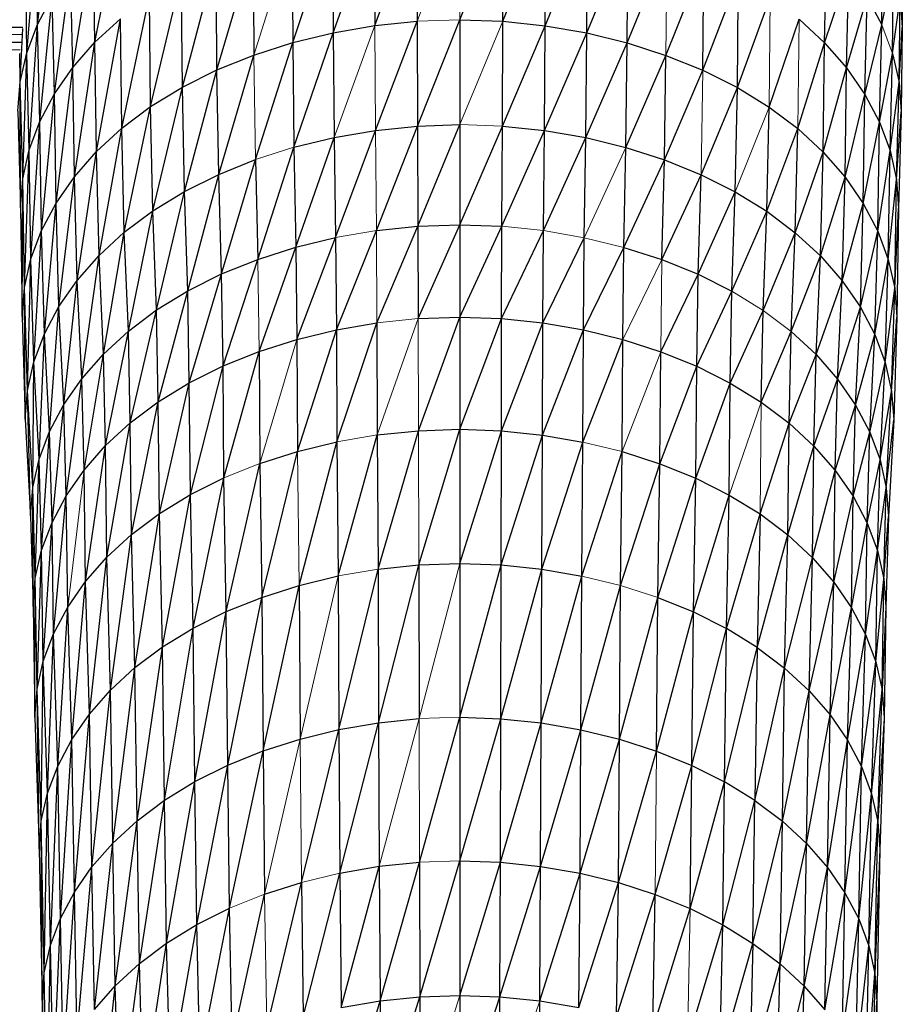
# Paper-space layout '_Back' of a CAD drawing. Header units: millimetres. Extents: x -1300 to 0, y 0 to 650.
# Tile 70 of 94: x -322 to -287, y 287 to 326. Entities that reach past the tile are written whole.
import ezdxf

# ---------------------------------------------------------------- set-up
doc = ezdxf.new("R2010")
doc.units = ezdxf.units.MM

psp = doc.layouts.new('_Back')

# ---------------------------------------------------------------- linework, layer by layer
at = {"color": 7, "linetype": 'Continuous', "lineweight": 25}
for p, q in [((-321.074, 325.675), (-320.533, 330.126)), ((-309.384, 325.342), (-307.753, 329.969)), ((-307.753, 329.969), (-307.74, 325.625)), ((-307.74, 325.625), (-306.071, 330.142)), ((-306.071, 330.142), (-306.065, 325.797)), ((-304.374, 325.855), (-302.676, 330.14)), ((-302.683, 325.795), (-302.676, 330.14)), ((-302.683, 325.795), (-300.995, 329.964)), ((-301.008, 325.62), (-300.995, 329.964)), ((-318.799, 324.966), (-317.868, 329.762)), ((-310.983, 324.953), (-309.404, 329.685)), ((-309.404, 329.685), (-309.384, 325.342)), ((-301.008, 325.62), (-299.345, 329.678)), ((-299.365, 325.335), (-299.345, 329.678)), ((-311.008, 329.294), (-310.983, 324.953)), ((-299.365, 325.335), (-297.741, 329.285)), ((-297.767, 324.944), (-297.741, 329.285)), ((-321.498, 324.547), (-321.116, 329.027)), ((-321.074, 325.675), (-321.116, 329.027)), ((-319.671, 323.971), (-318.883, 328.825)), ((-318.799, 324.966), (-318.883, 328.825)), ((-313.978, 323.874), (-312.551, 328.801)), ((-312.551, 328.801), (-312.519, 324.462)), ((-297.767, 324.944), (-296.201, 328.79)), ((-289.964, 324.945), (-289.879, 328.805)), ((-287.698, 325.652), (-287.656, 329.004)), ((-286.905, 328.422), (-286.891, 325.556)), ((-315.344, 323.192), (-314.015, 328.211)), ((-313.978, 323.874), (-314.015, 328.211)), ((-296.233, 324.45), (-294.738, 328.197)), ((-294.775, 323.86), (-294.738, 328.197)), ((-320.399, 322.924), (-319.76, 327.825)), ((-319.671, 323.971), (-319.76, 327.825)), ((-316.602, 322.422), (-315.387, 327.526)), ((-315.344, 323.192), (-315.387, 327.526)), ((-294.775, 323.86), (-293.368, 327.511)), ((-293.411, 323.177), (-293.368, 327.511)), ((-289.964, 324.945), (-289.005, 327.803)), ((-289.095, 323.95), (-289.005, 327.803)), ((-287.698, 325.652), (-287.234, 327.872)), ((-287.277, 324.523), (-287.234, 327.872)), ((-321.498, 324.547), (-321.534, 327.378)), ((-321.074, 325.675), (-320.493, 326.771)), ((-320.977, 321.834), (-320.493, 326.771)), ((-320.399, 322.924), (-320.493, 326.771)), ((-317.738, 321.569), (-316.65, 326.753)), ((-316.602, 322.422), (-316.65, 326.753)), ((-293.411, 323.177), (-292.108, 326.736)), ((-289.095, 323.95), (-288.276, 326.749)), ((-288.37, 322.901), (-288.276, 326.749)), ((-288.276, 326.749), (-287.698, 325.652)), ((-287.277, 324.523), (-286.977, 326.719)), ((-287.021, 323.373), (-286.977, 326.719)), ((-286.977, 326.719), (-286.891, 325.556)), ((-322.585, 325.568), (-321.649, 325.568)), ((-321.498, 324.547), (-321.074, 325.675)), ((-321.398, 320.712), (-321.074, 325.675)), ((-320.977, 321.834), (-321.074, 325.675)), ((-318.799, 324.966), (-317.79, 325.897)), ((-318.743, 320.641), (-317.79, 325.897)), ((-317.738, 321.569), (-317.79, 325.897)), ((-309.384, 325.342), (-307.74, 325.625)), ((-307.74, 325.625), (-306.065, 325.797)), ((-307.716, 321.482), (-306.065, 325.797)), ((-306.065, 325.797), (-306.053, 321.653)), ((-306.053, 321.653), (-304.374, 325.855)), ((-304.374, 325.855), (-304.374, 321.71)), ((-304.374, 325.855), (-302.683, 325.795)), ((-302.696, 321.651), (-302.683, 325.795)), ((-302.696, 321.651), (-301.008, 325.62)), ((-302.683, 325.795), (-301.008, 325.62)), ((-301.033, 321.477), (-301.008, 325.62)), ((-301.008, 325.62), (-299.365, 325.335)), ((-292.155, 322.405), (-290.97, 325.878)), ((-290.97, 325.878), (-289.964, 324.945)), ((-288.37, 322.901), (-287.698, 325.652)), ((-287.795, 321.81), (-287.698, 325.652)), ((-321.681, 325.271), (-322.612, 325.255)), ((-321.757, 323.397), (-321.656, 325.507)), ((-310.983, 324.953), (-309.384, 325.342)), ((-310.936, 320.814), (-309.384, 325.342)), ((-309.384, 325.342), (-309.349, 321.201)), ((-301.033, 321.477), (-299.365, 325.335)), ((-299.401, 321.194), (-299.365, 325.335)), ((-299.365, 325.335), (-297.767, 324.944)), ((-287.021, 323.373), (-286.891, 325.556)), ((-286.891, 325.556), (-286.935, 322.212)), ((-321.714, 324.961), (-322.638, 324.961)), ((-319.671, 323.971), (-318.799, 324.966)), ((-319.611, 319.651), (-318.799, 324.966)), ((-318.743, 320.641), (-318.799, 324.966)), ((-312.519, 324.462), (-310.983, 324.953)), ((-312.461, 320.327), (-310.983, 324.953)), ((-310.983, 324.953), (-310.936, 320.814)), ((-299.401, 321.194), (-297.767, 324.944)), ((-297.816, 320.805), (-297.767, 324.944)), ((-297.767, 324.944), (-296.233, 324.45)), ((-291.023, 321.55), (-289.964, 324.945)), ((-290.02, 320.621), (-289.964, 324.945)), ((-289.964, 324.945), (-289.095, 323.95)), ((-321.752, 324.671), (-322.658, 324.656)), ((-321.757, 323.397), (-321.772, 324.516)), ((-321.757, 323.397), (-321.498, 324.547)), ((-321.656, 319.569), (-321.498, 324.547)), ((-321.398, 320.712), (-321.498, 324.547)), ((-313.978, 323.874), (-312.519, 324.462)), ((-313.909, 319.743), (-312.519, 324.462)), ((-297.816, 320.805), (-296.233, 324.45)), ((-296.292, 320.316), (-296.233, 324.45)), ((-296.233, 324.45), (-294.775, 323.86)), ((-287.795, 321.81), (-287.277, 324.523)), ((-287.377, 320.688), (-287.277, 324.523)), ((-287.277, 324.523), (-287.021, 323.373)), ((-320.399, 322.924), (-319.671, 323.971)), ((-320.337, 318.607), (-319.671, 323.971)), ((-319.611, 319.651), (-319.671, 323.971)), ((-315.344, 323.192), (-313.978, 323.874)), ((-315.266, 319.066), (-313.978, 323.874)), ((-313.909, 319.743), (-313.978, 323.874)), ((-296.292, 320.316), (-294.775, 323.86)), ((-294.775, 323.86), (-293.411, 323.177)), ((-290.02, 320.621), (-289.095, 323.95)), ((-289.154, 319.629), (-289.095, 323.95)), ((-289.095, 323.95), (-288.37, 322.901)), ((-321.847, 322.237), (-321.757, 323.397)), ((-321.745, 318.416), (-321.757, 323.397)), ((-321.656, 319.569), (-321.757, 323.397)), ((-287.377, 320.688), (-287.021, 323.373)), ((-287.122, 319.545), (-287.021, 323.373)), ((-287.021, 323.373), (-286.935, 322.212)), ((-320.977, 321.834), (-320.399, 322.924)), ((-320.912, 317.522), (-320.399, 322.924)), ((-320.337, 318.607), (-320.399, 322.924)), ((-316.602, 322.422), (-315.344, 323.192)), ((-316.514, 318.302), (-315.344, 323.192)), ((-315.266, 319.066), (-315.344, 323.192)), ((-294.845, 319.73), (-293.411, 323.177)), ((-293.491, 319.051), (-293.411, 323.177)), ((-293.411, 323.177), (-292.155, 322.405)), ((-289.154, 319.629), (-288.37, 322.901)), ((-288.432, 318.585), (-288.37, 322.901)), ((-288.37, 322.901), (-287.795, 321.81)), ((-321.847, 322.237), (-321.745, 318.416)), ((-317.738, 321.569), (-316.602, 322.422)), ((-317.642, 317.455), (-316.602, 322.422)), ((-316.514, 318.302), (-316.602, 322.422)), ((-292.244, 318.285), (-292.155, 322.405)), ((-292.155, 322.405), (-291.023, 321.55)), ((-287.122, 319.545), (-286.935, 322.212)), ((-286.935, 322.212), (-287.037, 318.391)), ((-321.398, 320.712), (-320.977, 321.834)), ((-321.332, 316.404), (-320.977, 321.834)), ((-320.912, 317.522), (-320.977, 321.834)), ((-306.053, 321.653), (-304.374, 321.71)), ((-306.033, 317.691), (-304.374, 321.71)), ((-304.374, 321.71), (-304.375, 317.747)), ((-288.432, 318.585), (-287.795, 321.81)), ((-287.86, 317.498), (-287.795, 321.81)), ((-287.795, 321.81), (-287.377, 320.688)), ((-318.743, 320.641), (-317.738, 321.569)), ((-318.64, 316.534), (-317.738, 321.569)), ((-317.642, 317.455), (-317.738, 321.569)), ((-309.349, 321.201), (-307.716, 321.482)), ((-309.289, 317.244), (-307.716, 321.482)), ((-307.716, 321.482), (-306.053, 321.653)), ((-307.676, 317.521), (-306.053, 321.653)), ((-306.053, 321.653), (-306.033, 317.691)), ((-304.375, 317.747), (-302.696, 321.651)), ((-302.717, 317.688), (-302.696, 321.651)), ((-302.717, 317.688), (-301.033, 321.477)), ((-302.696, 321.651), (-301.033, 321.477)), ((-301.075, 317.517), (-301.033, 321.477)), ((-301.033, 321.477), (-299.401, 321.194)), ((-292.244, 318.285), (-291.023, 321.55)), ((-291.119, 317.436), (-291.023, 321.55)), ((-291.023, 321.55), (-290.02, 320.621)), ((-310.936, 320.814), (-309.349, 321.201)), ((-310.857, 316.862), (-309.349, 321.201)), ((-309.349, 321.201), (-309.289, 317.244)), ((-301.075, 317.517), (-299.401, 321.194)), ((-299.462, 317.237), (-299.401, 321.194)), ((-299.401, 321.194), (-297.816, 320.805)), ((-321.656, 319.569), (-321.398, 320.712)), ((-321.589, 315.266), (-321.398, 320.712)), ((-321.332, 316.404), (-321.398, 320.712)), ((-319.611, 319.651), (-318.743, 320.641)), ((-319.502, 315.551), (-318.743, 320.641)), ((-318.64, 316.534), (-318.743, 320.641)), ((-312.363, 316.381), (-310.936, 320.814)), ((-310.936, 320.814), (-310.857, 316.862)), ((-297.896, 316.853), (-297.816, 320.805)), ((-297.816, 320.805), (-296.292, 320.316)), ((-291.119, 317.436), (-290.02, 320.621)), ((-290.124, 316.514), (-290.02, 320.621)), ((-290.02, 320.621), (-289.154, 319.629)), ((-287.86, 317.498), (-287.377, 320.688)), ((-287.443, 316.38), (-287.377, 320.688)), ((-287.377, 320.688), (-287.122, 319.545)), ((-313.909, 319.743), (-312.461, 320.327)), ((-313.794, 315.804), (-312.461, 320.327)), ((-312.461, 320.327), (-312.363, 316.381)), ((-297.896, 316.853), (-296.292, 320.316)), ((-296.391, 316.37), (-296.292, 320.316)), ((-296.292, 320.316), (-294.845, 319.73)), ((-315.266, 319.066), (-313.909, 319.743)), ((-315.134, 315.135), (-313.909, 319.743)), ((-313.794, 315.804), (-313.909, 319.743)), ((-296.391, 316.37), (-294.845, 319.73)), ((-294.962, 315.791), (-294.845, 319.73)), ((-294.845, 319.73), (-293.491, 319.051)), ((-321.745, 318.416), (-321.656, 319.569)), ((-321.678, 314.117), (-321.656, 319.569)), ((-321.589, 315.266), (-321.656, 319.569)), ((-320.337, 318.607), (-319.611, 319.651)), ((-320.222, 314.515), (-319.611, 319.651)), ((-319.502, 315.551), (-319.611, 319.651)), ((-290.124, 316.514), (-289.154, 319.629)), ((-289.265, 315.529), (-289.154, 319.629)), ((-289.154, 319.629), (-288.432, 318.585)), ((-287.443, 316.38), (-287.122, 319.545)), ((-287.19, 315.242), (-287.122, 319.545)), ((-287.122, 319.545), (-287.037, 318.391)), ((-316.514, 318.302), (-315.266, 319.066)), ((-316.368, 314.38), (-315.266, 319.066)), ((-315.134, 315.135), (-315.266, 319.066)), ((-294.962, 315.791), (-293.491, 319.051)), ((-293.624, 315.121), (-293.491, 319.051)), ((-293.491, 319.051), (-292.244, 318.285)), ((-320.912, 317.522), (-320.337, 318.607)), ((-320.793, 313.437), (-320.337, 318.607)), ((-320.222, 314.515), (-320.337, 318.607)), ((-289.265, 315.529), (-288.432, 318.585)), ((-288.548, 314.493), (-288.432, 318.585)), ((-288.432, 318.585), (-287.86, 317.498)), ((-321.745, 318.416), (-321.678, 314.117)), ((-317.642, 317.455), (-316.514, 318.302)), ((-317.481, 313.543), (-316.514, 318.302)), ((-316.368, 314.38), (-316.514, 318.302)), ((-293.624, 315.121), (-292.244, 318.285)), ((-292.392, 314.364), (-292.244, 318.285)), ((-292.244, 318.285), (-291.119, 317.436)), ((-287.19, 315.242), (-287.037, 318.391)), ((-287.037, 318.391), (-287.105, 314.092)), ((-321.332, 316.404), (-320.912, 317.522)), ((-321.21, 312.328), (-320.912, 317.522)), ((-320.793, 313.437), (-320.912, 317.522)), ((-318.64, 316.534), (-317.642, 317.455)), ((-318.467, 312.634), (-317.642, 317.455)), ((-317.481, 313.543), (-317.642, 317.455)), ((-309.26, 313.596), (-307.676, 317.521)), ((-307.676, 317.521), (-306.033, 317.691)), ((-307.657, 313.872), (-306.033, 317.691)), ((-306.033, 317.691), (-304.375, 317.747)), ((-306.033, 317.691), (-306.024, 314.04)), ((-306.024, 314.04), (-304.375, 317.747)), ((-304.375, 317.747), (-304.376, 314.096)), ((-304.376, 314.096), (-302.717, 317.688)), ((-304.375, 317.747), (-302.717, 317.688)), ((-302.727, 314.038), (-302.717, 317.688)), ((-302.727, 314.038), (-301.075, 317.517)), ((-301.095, 313.868), (-301.075, 317.517)), ((-292.392, 314.364), (-291.119, 317.436)), ((-291.281, 313.525), (-291.119, 317.436)), ((-291.119, 317.436), (-290.124, 316.514)), ((-288.548, 314.493), (-287.86, 317.498)), ((-287.979, 313.414), (-287.86, 317.498)), ((-287.86, 317.498), (-287.443, 316.38)), ((-310.857, 316.862), (-309.289, 317.244)), ((-310.819, 313.217), (-309.289, 317.244)), ((-309.289, 317.244), (-309.26, 313.596)), ((-301.095, 313.868), (-299.462, 317.237)), ((-299.492, 313.589), (-299.462, 317.237)), ((-312.363, 316.381), (-310.857, 316.862)), ((-312.316, 312.738), (-310.857, 316.862)), ((-310.857, 316.862), (-310.819, 313.217)), ((-299.492, 313.589), (-297.896, 316.853)), ((-297.935, 313.208), (-297.896, 316.853)), ((-297.896, 316.853), (-296.391, 316.37)), ((-321.589, 315.266), (-321.332, 316.404)), ((-321.465, 311.197), (-321.332, 316.404)), ((-321.21, 312.328), (-321.332, 316.404)), ((-319.502, 315.551), (-318.64, 316.534)), ((-319.319, 311.662), (-318.64, 316.534)), ((-318.467, 312.634), (-318.64, 316.534)), ((-313.794, 315.804), (-312.363, 316.381)), ((-313.739, 312.164), (-312.363, 316.381)), ((-296.391, 316.37), (-294.962, 315.791)), ((-291.281, 313.525), (-290.124, 316.514)), ((-290.298, 312.614), (-290.124, 316.514)), ((-290.124, 316.514), (-289.265, 315.529)), ((-287.979, 313.414), (-287.443, 316.38)), ((-287.566, 312.304), (-287.443, 316.38)), ((-287.443, 316.38), (-287.19, 315.242)), ((-320.222, 314.515), (-319.502, 315.551)), ((-320.03, 310.639), (-319.502, 315.551)), ((-319.319, 311.662), (-319.502, 315.551)), ((-315.134, 315.135), (-313.794, 315.804)), ((-315.071, 311.5), (-313.794, 315.804)), ((-313.739, 312.164), (-313.794, 315.804)), ((-296.439, 312.727), (-294.962, 315.791)), ((-295.018, 312.152), (-294.962, 315.791)), ((-294.962, 315.791), (-293.624, 315.121)), ((-290.298, 312.614), (-289.265, 315.529)), ((-289.449, 311.642), (-289.265, 315.529)), ((-289.265, 315.529), (-288.548, 314.493)), ((-321.678, 314.117), (-321.589, 315.266)), ((-321.553, 310.056), (-321.589, 315.266)), ((-321.465, 311.197), (-321.589, 315.266)), ((-316.368, 314.38), (-315.134, 315.135)), ((-316.297, 310.749), (-315.134, 315.135)), ((-315.071, 311.5), (-315.134, 315.135)), ((-295.018, 312.152), (-293.624, 315.121)), ((-293.688, 311.486), (-293.624, 315.121)), ((-287.566, 312.304), (-287.19, 315.242)), ((-287.314, 311.173), (-287.19, 315.242)), ((-287.19, 315.242), (-287.105, 314.092)), ((-320.793, 313.437), (-320.222, 314.515)), ((-320.594, 309.574), (-320.222, 314.515)), ((-320.03, 310.639), (-320.222, 314.515)), ((-317.481, 313.543), (-316.368, 314.38)), ((-317.404, 309.917), (-316.368, 314.38)), ((-316.297, 310.749), (-316.368, 314.38)), ((-293.688, 311.486), (-292.392, 314.364)), ((-292.464, 310.733), (-292.392, 314.364)), ((-289.449, 311.642), (-288.548, 314.493)), ((-288.741, 310.618), (-288.548, 314.493)), ((-288.548, 314.493), (-287.979, 313.414)), ((-321.678, 314.117), (-321.553, 310.056)), ((-306.024, 314.04), (-304.376, 314.096)), ((-306.017, 309.605), (-304.376, 314.096)), ((-304.376, 314.096), (-304.376, 309.661)), ((-304.376, 314.096), (-302.727, 314.038)), ((-304.376, 309.661), (-302.727, 314.038)), ((-302.734, 309.603), (-302.727, 314.038)), ((-302.727, 314.038), (-301.095, 313.868)), ((-287.314, 311.173), (-287.105, 314.092)), ((-287.105, 314.092), (-287.23, 310.032)), ((-318.467, 312.634), (-317.481, 313.543)), ((-318.384, 309.013), (-317.481, 313.543)), ((-317.404, 309.917), (-317.481, 313.543)), ((-310.819, 313.217), (-309.26, 313.596)), ((-310.793, 308.785), (-309.26, 313.596)), ((-309.26, 313.596), (-307.657, 313.872)), ((-309.26, 313.596), (-309.241, 309.163)), ((-309.241, 309.163), (-307.657, 313.872)), ((-307.657, 313.872), (-307.644, 309.438)), ((-302.734, 309.603), (-301.095, 313.868)), ((-301.108, 309.433), (-301.095, 313.868)), ((-301.108, 309.433), (-299.492, 313.589)), ((-301.095, 313.868), (-299.492, 313.589)), ((-299.512, 309.156), (-299.492, 313.589)), ((-299.492, 313.589), (-297.935, 313.208)), ((-292.464, 310.733), (-291.281, 313.525)), ((-291.359, 309.9), (-291.281, 313.525)), ((-291.281, 313.525), (-290.298, 312.614)), ((-321.21, 312.328), (-320.793, 313.437)), ((-321.006, 308.478), (-320.793, 313.437)), ((-320.594, 309.574), (-320.793, 313.437)), ((-312.316, 312.738), (-310.819, 313.217)), ((-310.819, 313.217), (-310.793, 308.785)), ((-299.512, 309.156), (-297.935, 313.208)), ((-297.961, 308.776), (-297.935, 313.208)), ((-297.935, 313.208), (-296.439, 312.727)), ((-288.741, 310.618), (-287.979, 313.414)), ((-288.179, 309.552), (-287.979, 313.414)), ((-287.979, 313.414), (-287.566, 312.304)), ((-313.739, 312.164), (-312.316, 312.738)), ((-313.701, 307.737), (-312.316, 312.738)), ((-312.316, 312.738), (-312.284, 308.308)), ((-296.471, 308.298), (-296.439, 312.727)), ((-296.439, 312.727), (-295.018, 312.152)), ((-321.465, 311.197), (-321.21, 312.328)), ((-321.258, 307.362), (-321.21, 312.328)), ((-321.006, 308.478), (-321.21, 312.328)), ((-319.319, 311.662), (-318.467, 312.634)), ((-319.23, 308.047), (-318.467, 312.634)), ((-318.384, 309.013), (-318.467, 312.634)), ((-291.359, 309.9), (-290.298, 312.614)), ((-290.382, 308.994), (-290.298, 312.614)), ((-290.298, 312.614), (-289.449, 311.642)), ((-315.071, 311.5), (-313.739, 312.164)), ((-315.027, 307.076), (-313.739, 312.164)), ((-313.701, 307.737), (-313.739, 312.164)), ((-296.471, 308.298), (-295.018, 312.152)), ((-295.056, 307.725), (-295.018, 312.152)), ((-295.018, 312.152), (-293.688, 311.486)), ((-288.179, 309.552), (-287.566, 312.304)), ((-287.771, 308.456), (-287.566, 312.304)), ((-287.566, 312.304), (-287.314, 311.173)), ((-320.03, 310.639), (-319.319, 311.662)), ((-319.937, 307.03), (-319.319, 311.662)), ((-319.23, 308.047), (-319.319, 311.662)), ((-290.382, 308.994), (-289.449, 311.642)), ((-289.538, 308.027), (-289.449, 311.642)), ((-289.449, 311.642), (-288.741, 310.618)), ((-321.553, 310.056), (-321.465, 311.197)), ((-321.345, 306.235), (-321.465, 311.197)), ((-321.258, 307.362), (-321.465, 311.197)), ((-316.297, 310.749), (-315.071, 311.5)), ((-316.249, 306.328), (-315.071, 311.5)), ((-315.027, 307.076), (-315.071, 311.5)), ((-295.056, 307.725), (-293.688, 311.486)), ((-293.731, 307.061), (-293.688, 311.486)), ((-293.688, 311.486), (-292.464, 310.733)), ((-287.771, 308.456), (-287.314, 311.173)), ((-287.522, 307.339), (-287.314, 311.173)), ((-287.314, 311.173), (-287.23, 310.032)), ((-320.594, 309.574), (-320.03, 310.639)), ((-320.498, 305.972), (-320.03, 310.639)), ((-319.937, 307.03), (-320.03, 310.639)), ((-317.404, 309.917), (-316.297, 310.749)), ((-317.351, 305.499), (-316.297, 310.749)), ((-316.249, 306.328), (-316.297, 310.749)), ((-292.464, 310.733), (-291.359, 309.9)), ((-289.538, 308.027), (-288.741, 310.618)), ((-288.834, 307.009), (-288.741, 310.618)), ((-288.741, 310.618), (-288.179, 309.552)), ((-321.553, 310.056), (-321.345, 306.235)), ((-287.522, 307.339), (-287.23, 310.032)), ((-287.23, 310.032), (-287.438, 306.212)), ((-318.327, 304.599), (-317.404, 309.917)), ((-317.351, 305.499), (-317.404, 309.917)), ((-307.644, 309.438), (-306.017, 309.605)), ((-307.611, 304.131), (-306.017, 309.605)), ((-306.017, 309.605), (-304.376, 309.661)), ((-306.001, 304.297), (-304.376, 309.661)), ((-304.376, 309.661), (-304.376, 304.352)), ((-304.376, 309.661), (-302.734, 309.603)), ((-304.376, 304.352), (-302.734, 309.603)), ((-302.751, 304.294), (-302.734, 309.603)), ((-302.734, 309.603), (-301.108, 309.433)), ((-292.512, 306.312), (-291.359, 309.9)), ((-291.412, 305.481), (-291.359, 309.9)), ((-291.359, 309.9), (-290.382, 308.994)), ((-321.006, 308.478), (-320.594, 309.574)), ((-320.907, 304.882), (-320.594, 309.574)), ((-320.498, 305.972), (-320.594, 309.574)), ((-309.192, 303.859), (-307.644, 309.438)), ((-307.644, 309.438), (-307.611, 304.131)), ((-302.751, 304.294), (-301.108, 309.433)), ((-301.141, 304.126), (-301.108, 309.433)), ((-301.108, 309.433), (-299.512, 309.156)), ((-288.834, 307.009), (-288.179, 309.552)), ((-288.276, 305.95), (-288.179, 309.552)), ((-288.179, 309.552), (-287.771, 308.456)), ((-319.23, 308.047), (-318.384, 309.013)), ((-319.17, 303.637), (-318.384, 309.013)), ((-318.327, 304.599), (-318.384, 309.013)), ((-310.793, 308.785), (-309.241, 309.163)), ((-310.728, 303.485), (-309.241, 309.163)), ((-309.241, 309.163), (-309.192, 303.859)), ((-301.141, 304.126), (-299.512, 309.156)), ((-299.561, 303.852), (-299.512, 309.156)), ((-291.412, 305.481), (-290.382, 308.994)), ((-290.439, 304.58), (-290.382, 308.994)), ((-290.382, 308.994), (-289.538, 308.027)), ((-321.258, 307.362), (-321.006, 308.478)), ((-321.158, 303.772), (-321.006, 308.478)), ((-320.907, 304.882), (-321.006, 308.478)), ((-312.284, 308.308), (-310.793, 308.785)), ((-312.205, 303.013), (-310.793, 308.785)), ((-299.561, 303.852), (-297.961, 308.776)), ((-298.026, 303.476), (-297.961, 308.776)), ((-297.961, 308.776), (-296.471, 308.298)), ((-288.276, 305.95), (-287.771, 308.456)), ((-287.87, 304.86), (-287.771, 308.456)), ((-287.771, 308.456), (-287.522, 307.339)), ((-319.937, 307.03), (-319.23, 308.047)), ((-319.17, 303.637), (-319.23, 308.047)), ((-313.608, 302.447), (-312.284, 308.308)), ((-312.284, 308.308), (-312.205, 303.013)), ((-298.026, 303.476), (-296.471, 308.298)), ((-296.55, 303.002), (-296.471, 308.298)), ((-296.471, 308.298), (-295.056, 307.725)), ((-315.027, 307.076), (-313.701, 307.737)), ((-314.921, 301.792), (-313.701, 307.737)), ((-313.608, 302.447), (-313.701, 307.737)), ((-296.55, 303.002), (-295.056, 307.725)), ((-295.149, 302.434), (-295.056, 307.725)), ((-295.056, 307.725), (-293.731, 307.061)), ((-290.439, 304.58), (-289.538, 308.027)), ((-289.598, 303.617), (-289.538, 308.027)), ((-289.538, 308.027), (-288.834, 307.009)), ((-321.345, 306.235), (-321.258, 307.362)), ((-321.244, 302.652), (-321.258, 307.362)), ((-321.158, 303.772), (-321.258, 307.362)), ((-287.87, 304.86), (-287.522, 307.339)), ((-287.622, 303.75), (-287.522, 307.339)), ((-287.522, 307.339), (-287.438, 306.212)), ((-320.498, 305.972), (-319.937, 307.03)), ((-320.433, 301.57), (-319.937, 307.03)), ((-319.874, 302.624), (-319.937, 307.03)), ((-316.249, 306.328), (-315.027, 307.076)), ((-316.13, 301.052), (-315.027, 307.076)), ((-314.921, 301.792), (-315.027, 307.076)), ((-295.149, 302.434), (-293.731, 307.061)), ((-293.838, 301.778), (-293.731, 307.061)), ((-293.731, 307.061), (-292.512, 306.312)), ((-289.598, 303.617), (-288.834, 307.009)), ((-288.897, 302.603), (-288.834, 307.009)), ((-288.834, 307.009), (-288.276, 305.95)), ((-321.345, 306.235), (-321.244, 302.652)), ((-317.351, 305.499), (-316.249, 306.328)), ((-317.221, 300.232), (-316.249, 306.328)), ((-316.13, 301.052), (-316.249, 306.328)), ((-293.838, 301.778), (-292.512, 306.312)), ((-292.512, 306.312), (-292.631, 301.036)), ((-292.512, 306.312), (-291.412, 305.481)), ((-287.622, 303.75), (-287.438, 306.212)), ((-287.438, 306.212), (-287.539, 302.63)), ((-320.907, 304.882), (-320.498, 305.972)), ((-320.841, 300.485), (-320.498, 305.972)), ((-320.433, 301.57), (-320.498, 305.972)), ((-288.897, 302.603), (-288.276, 305.95)), ((-288.341, 301.548), (-288.276, 305.95)), ((-288.276, 305.95), (-287.87, 304.86)), ((-318.327, 304.599), (-317.351, 305.499)), ((-318.188, 299.34), (-317.351, 305.499)), ((-317.221, 300.232), (-317.351, 305.499)), ((-292.631, 301.036), (-291.412, 305.481)), ((-291.542, 300.214), (-291.412, 305.481)), ((-291.412, 305.481), (-290.439, 304.58)), ((-321.158, 303.772), (-320.907, 304.882)), ((-321.09, 299.379), (-320.907, 304.882)), ((-320.841, 300.485), (-320.907, 304.882)), ((-319.17, 303.637), (-318.327, 304.599)), ((-319.022, 298.388), (-318.327, 304.599)), ((-318.188, 299.34), (-318.327, 304.599)), ((-291.542, 300.214), (-290.439, 304.58)), ((-290.578, 299.321), (-290.439, 304.58)), ((-290.439, 304.58), (-289.598, 303.617)), ((-288.341, 301.548), (-287.87, 304.86)), ((-287.937, 300.462), (-287.87, 304.86)), ((-287.87, 304.86), (-287.622, 303.75)), ((-307.611, 304.131), (-306.001, 304.297)), ((-307.589, 298.052), (-306.001, 304.297)), ((-306.001, 304.297), (-304.376, 304.352)), ((-306.001, 304.297), (-305.99, 298.216)), ((-304.376, 304.352), (-304.376, 298.271)), ((-304.376, 304.352), (-302.751, 304.294)), ((-304.376, 298.271), (-302.751, 304.294)), ((-302.762, 298.214), (-302.751, 304.294)), ((-302.751, 304.294), (-301.141, 304.126)), ((-321.244, 302.652), (-321.158, 303.772)), ((-321.176, 298.263), (-321.158, 303.772)), ((-321.09, 299.379), (-321.158, 303.772)), ((-310.728, 303.485), (-309.192, 303.859)), ((-309.192, 303.859), (-309.158, 297.781)), ((-309.158, 297.781), (-307.611, 304.131)), ((-307.611, 304.131), (-307.589, 298.052)), ((-302.762, 298.214), (-301.141, 304.126)), ((-301.164, 298.047), (-301.141, 304.126)), ((-301.164, 298.047), (-299.561, 303.852)), ((-301.141, 304.126), (-299.561, 303.852)), ((-299.595, 297.775), (-299.561, 303.852)), ((-287.937, 300.462), (-287.622, 303.75)), ((-287.69, 299.357), (-287.622, 303.75)), ((-287.622, 303.75), (-287.539, 302.63)), ((-319.874, 302.624), (-319.17, 303.637)), ((-319.72, 297.385), (-319.17, 303.637)), ((-319.022, 298.388), (-319.17, 303.637)), ((-312.205, 303.013), (-310.728, 303.485)), ((-312.15, 296.941), (-310.728, 303.485)), ((-310.728, 303.485), (-310.684, 297.41)), ((-299.595, 297.775), (-298.026, 303.476)), ((-298.07, 297.401), (-298.026, 303.476)), ((-290.578, 299.321), (-289.598, 303.617)), ((-289.746, 298.368), (-289.598, 303.617)), ((-289.598, 303.617), (-288.897, 302.603)), ((-313.608, 302.447), (-312.205, 303.013)), ((-313.543, 296.38), (-312.205, 303.013)), ((-312.205, 303.013), (-312.15, 296.941)), ((-298.07, 297.401), (-296.55, 303.002)), ((-296.605, 296.931), (-296.55, 303.002)), ((-296.55, 303.002), (-295.149, 302.434)), ((-321.244, 302.652), (-321.176, 298.263)), ((-320.433, 301.57), (-319.874, 302.624)), ((-320.273, 296.341), (-319.874, 302.624)), ((-319.72, 297.385), (-319.874, 302.624)), ((-289.746, 298.368), (-288.897, 302.603)), ((-289.052, 297.364), (-288.897, 302.603)), ((-288.897, 302.603), (-288.341, 301.548)), ((-287.539, 302.63), (-287.69, 299.357)), ((-287.539, 302.63), (-287.608, 298.241)), ((-314.921, 301.792), (-313.608, 302.447)), ((-314.847, 295.729), (-313.608, 302.447)), ((-313.543, 296.38), (-313.608, 302.447)), ((-296.605, 296.931), (-295.149, 302.434)), ((-295.214, 296.367), (-295.149, 302.434)), ((-295.149, 302.434), (-293.838, 301.778)), ((-320.841, 300.485), (-320.433, 301.57)), ((-320.676, 295.267), (-320.433, 301.57)), ((-320.273, 296.341), (-320.433, 301.57)), ((-316.13, 301.052), (-314.921, 301.792)), ((-316.048, 294.994), (-314.921, 301.792)), ((-314.847, 295.729), (-314.921, 301.792)), ((-295.214, 296.367), (-293.838, 301.778)), ((-293.912, 295.715), (-293.838, 301.778)), ((-292.631, 301.036), (-293.838, 301.778)), ((-289.052, 297.364), (-288.341, 301.548)), ((-288.502, 296.319), (-288.341, 301.548)), ((-288.341, 301.548), (-287.937, 300.462)), ((-317.221, 300.232), (-316.13, 301.052)), ((-317.131, 294.18), (-316.13, 301.052)), ((-316.048, 294.994), (-316.13, 301.052)), ((-293.912, 295.715), (-292.631, 301.036)), ((-292.631, 301.036), (-292.714, 294.978)), ((-292.631, 301.036), (-291.542, 300.214)), ((-321.09, 299.379), (-320.841, 300.485)), ((-320.924, 294.173), (-320.841, 300.485)), ((-320.676, 295.267), (-320.841, 300.485)), ((-288.502, 296.319), (-287.937, 300.462)), ((-288.102, 295.245), (-287.937, 300.462)), ((-287.937, 300.462), (-287.69, 299.357)), ((-318.188, 299.34), (-317.221, 300.232)), ((-318.091, 293.295), (-317.221, 300.232)), ((-317.131, 294.18), (-317.221, 300.232)), ((-292.714, 294.978), (-291.542, 300.214)), ((-291.632, 294.162), (-291.542, 300.214)), ((-291.542, 300.214), (-290.578, 299.321)), ((-321.176, 298.263), (-321.09, 299.379)), ((-320.924, 294.173), (-321.09, 299.379)), ((-321.008, 293.068), (-321.09, 299.379)), ((-319.022, 298.388), (-318.188, 299.34)), ((-318.92, 292.349), (-318.188, 299.34)), ((-318.091, 293.295), (-318.188, 299.34)), ((-291.632, 294.162), (-290.578, 299.321)), ((-290.675, 293.275), (-290.578, 299.321)), ((-290.578, 299.321), (-289.746, 298.368)), ((-288.102, 295.245), (-287.69, 299.357)), ((-287.857, 294.15), (-287.69, 299.357)), ((-287.69, 299.357), (-287.608, 298.241)), ((-319.72, 297.385), (-319.022, 298.388)), ((-319.612, 291.353), (-319.022, 298.388)), ((-318.92, 292.349), (-319.022, 298.388)), ((-290.675, 293.275), (-289.746, 298.368)), ((-289.849, 292.329), (-289.746, 298.368)), ((-289.746, 298.368), (-289.052, 297.364)), ((-321.176, 298.263), (-321.008, 293.068)), ((-309.158, 297.781), (-307.589, 298.052)), ((-309.125, 292.108), (-307.589, 298.052)), ((-307.589, 298.052), (-305.99, 298.216)), ((-307.589, 298.052), (-307.566, 292.377)), ((-305.979, 292.54), (-304.376, 298.271)), ((-304.376, 298.271), (-304.376, 292.595)), ((-304.376, 298.271), (-302.762, 298.214)), ((-304.376, 292.595), (-302.762, 298.214)), ((-302.774, 292.538), (-302.762, 298.214)), ((-302.774, 292.538), (-301.164, 298.047)), ((-302.762, 298.214), (-301.164, 298.047)), ((-301.186, 292.372), (-301.164, 298.047)), ((-301.164, 298.047), (-299.595, 297.775)), ((-287.608, 298.241), (-287.857, 294.15)), ((-287.608, 298.241), (-287.776, 293.045)), ((-310.684, 297.41), (-309.158, 297.781)), ((-310.64, 291.74), (-309.158, 297.781)), ((-309.158, 297.781), (-309.125, 292.108)), ((-301.186, 292.372), (-299.595, 297.775)), ((-299.628, 292.102), (-299.595, 297.775)), ((-299.595, 297.775), (-298.07, 297.401)), ((-320.273, 296.341), (-319.72, 297.385)), ((-320.162, 290.317), (-319.72, 297.385)), ((-319.612, 291.353), (-319.72, 297.385)), ((-312.15, 296.941), (-310.684, 297.41)), ((-299.628, 292.102), (-298.07, 297.401)), ((-298.114, 291.731), (-298.07, 297.401)), ((-298.07, 297.401), (-296.605, 296.931)), ((-289.849, 292.329), (-289.052, 297.364)), ((-289.16, 291.332), (-289.052, 297.364)), ((-289.052, 297.364), (-288.502, 296.319)), ((-313.543, 296.38), (-312.15, 296.941)), ((-313.479, 290.717), (-312.15, 296.941)), ((-312.15, 296.941), (-312.096, 291.274)), ((-298.114, 291.731), (-296.605, 296.931)), ((-296.605, 296.931), (-295.214, 296.367)), ((-314.847, 295.729), (-313.543, 296.38)), ((-314.774, 290.071), (-313.543, 296.38)), ((-313.479, 290.717), (-313.543, 296.38)), ((-296.659, 291.263), (-295.214, 296.367)), ((-295.278, 290.704), (-295.214, 296.367)), ((-295.214, 296.367), (-293.912, 295.715)), ((-320.676, 295.267), (-320.273, 296.341)), ((-320.562, 289.251), (-320.273, 296.341)), ((-320.162, 290.317), (-320.273, 296.341)), ((-289.16, 291.332), (-288.502, 296.319)), ((-288.613, 290.295), (-288.502, 296.319)), ((-288.502, 296.319), (-288.102, 295.245)), ((-316.048, 294.994), (-314.847, 295.729)), ((-315.967, 289.341), (-314.847, 295.729)), ((-314.774, 290.071), (-314.847, 295.729)), ((-295.278, 290.704), (-293.912, 295.715)), ((-293.985, 290.056), (-293.912, 295.715)), ((-292.714, 294.978), (-293.912, 295.715)), ((-320.924, 294.173), (-320.676, 295.267)), ((-320.808, 288.164), (-320.676, 295.267)), ((-320.562, 289.251), (-320.676, 295.267)), ((-288.613, 290.295), (-288.102, 295.245)), ((-288.216, 289.228), (-288.102, 295.245)), ((-288.102, 295.245), (-287.857, 294.15)), ((-317.131, 294.18), (-316.048, 294.994)), ((-317.043, 288.532), (-316.048, 294.994)), ((-315.967, 289.341), (-316.048, 294.994)), ((-293.985, 290.056), (-292.714, 294.978)), ((-292.795, 289.324), (-292.714, 294.978)), ((-292.714, 294.978), (-291.632, 294.162)), ((-321.008, 293.068), (-320.924, 294.173)), ((-320.892, 287.067), (-320.924, 294.173)), ((-320.808, 288.164), (-320.924, 294.173)), ((-318.091, 293.295), (-317.131, 294.18)), ((-317.996, 287.653), (-317.131, 294.18)), ((-317.043, 288.532), (-317.131, 294.18)), ((-292.795, 289.324), (-291.632, 294.162)), ((-291.721, 288.514), (-291.632, 294.162)), ((-291.632, 294.162), (-290.675, 293.275)), ((-288.216, 289.228), (-287.857, 294.15)), ((-287.974, 288.141), (-287.857, 294.15)), ((-287.857, 294.15), (-287.776, 293.045)), ((-318.92, 292.349), (-318.091, 293.295)), ((-318.819, 286.714), (-318.091, 293.295)), ((-317.996, 287.653), (-318.091, 293.295)), ((-291.721, 288.514), (-290.675, 293.275)), ((-290.771, 287.634), (-290.675, 293.275)), ((-290.675, 293.275), (-289.849, 292.329)), ((-321.008, 293.068), (-320.892, 287.067)), ((-287.776, 293.045), (-287.974, 288.141)), ((-287.776, 293.045), (-287.893, 287.044)), ((-307.566, 292.377), (-305.979, 292.54)), ((-307.53, 287.057), (-305.979, 292.54)), ((-305.979, 292.54), (-305.96, 287.218)), ((-305.96, 287.218), (-304.376, 292.595)), ((-304.376, 292.595), (-304.376, 287.272)), ((-304.376, 292.595), (-302.774, 292.538)), ((-304.376, 287.272), (-302.774, 292.538)), ((-302.792, 287.216), (-302.774, 292.538)), ((-302.774, 292.538), (-301.186, 292.372)), ((-319.612, 291.353), (-318.92, 292.349)), ((-319.506, 285.725), (-318.92, 292.349)), ((-318.819, 286.714), (-318.92, 292.349)), ((-310.569, 286.427), (-309.125, 292.108)), ((-309.125, 292.108), (-307.566, 292.377)), ((-309.125, 292.108), (-309.071, 286.791)), ((-309.071, 286.791), (-307.566, 292.377)), ((-307.566, 292.377), (-307.53, 287.057)), ((-302.792, 287.216), (-301.186, 292.372)), ((-301.223, 287.052), (-301.186, 292.372)), ((-301.223, 287.052), (-299.628, 292.102)), ((-301.186, 292.372), (-299.628, 292.102)), ((-299.682, 286.785), (-299.628, 292.102)), ((-299.628, 292.102), (-298.114, 291.731)), ((-290.771, 287.634), (-289.849, 292.329)), ((-289.951, 286.694), (-289.849, 292.329)), ((-289.849, 292.329), (-289.16, 291.332)), ((-312.096, 291.274), (-310.64, 291.74)), ((-312.008, 285.967), (-310.64, 291.74)), ((-310.64, 291.74), (-310.569, 286.427)), ((-299.682, 286.785), (-298.114, 291.731)), ((-298.186, 286.418), (-298.114, 291.731)), ((-298.114, 291.731), (-296.659, 291.263)), ((-320.162, 290.317), (-319.612, 291.353)), ((-320.052, 284.696), (-319.612, 291.353)), ((-319.506, 285.725), (-319.612, 291.353)), ((-289.951, 286.694), (-289.16, 291.332)), ((-289.266, 285.704), (-289.16, 291.332)), ((-289.16, 291.332), (-288.613, 290.295)), ((-313.375, 285.416), (-312.096, 291.274)), ((-298.186, 286.418), (-296.659, 291.263)), ((-296.748, 285.956), (-296.659, 291.263)), ((-296.659, 291.263), (-295.278, 290.704)), ((-314.774, 290.071), (-313.479, 290.717)), ((-314.655, 284.777), (-313.479, 290.717)), ((-313.375, 285.416), (-313.479, 290.717)), ((-296.748, 285.956), (-295.278, 290.704)), ((-295.278, 290.704), (-293.985, 290.056)), ((-320.562, 289.251), (-320.162, 290.317)), ((-320.45, 283.637), (-320.162, 290.317)), ((-320.052, 284.696), (-320.162, 290.317)), ((-289.266, 285.704), (-288.613, 290.295)), ((-288.724, 284.674), (-288.613, 290.295)), ((-288.613, 290.295), (-288.216, 289.228)), ((-315.967, 289.341), (-314.774, 290.071)), ((-315.834, 284.056), (-314.774, 290.071)), ((-314.655, 284.777), (-314.774, 290.071)), ((-295.382, 285.403), (-293.985, 290.056)), ((-294.104, 284.762), (-293.985, 290.056)), ((-293.985, 290.056), (-292.795, 289.324)), ((-317.043, 288.532), (-315.967, 289.341)), ((-316.898, 283.256), (-315.967, 289.341)), ((-315.834, 284.056), (-315.967, 289.341)), ((-320.808, 288.164), (-320.562, 289.251)), ((-320.693, 282.558), (-320.562, 289.251)), ((-320.45, 283.637), (-320.562, 289.251)), ((-294.104, 284.762), (-292.795, 289.324)), ((-292.795, 289.324), (-292.928, 284.039)), ((-292.795, 289.324), (-291.721, 288.514)), ((-288.724, 284.674), (-288.216, 289.228)), ((-288.329, 283.614), (-288.216, 289.228)), ((-288.216, 289.228), (-287.974, 288.141)), ((-317.996, 287.653), (-317.043, 288.532)), ((-317.84, 282.387), (-317.043, 288.532)), ((-316.898, 283.256), (-317.043, 288.532)), ((-292.928, 284.039), (-291.721, 288.514)), ((-291.866, 283.238), (-291.721, 288.514)), ((-291.721, 288.514), (-290.771, 287.634)), ((-320.892, 287.067), (-320.808, 288.164)), ((-320.777, 281.469), (-320.808, 288.164)), ((-288.329, 283.614), (-287.974, 288.141)), ((-287.974, 288.141), (-288.088, 282.535)), ((-287.974, 288.141), (-287.893, 287.044)), ((-318.819, 286.714), (-317.996, 287.653)), ((-318.654, 281.459), (-317.996, 287.653)), ((-317.84, 282.387), (-317.996, 287.653)), ((-291.866, 283.238), (-290.771, 287.634)), ((-290.927, 282.368), (-290.771, 287.634)), ((-290.771, 287.634), (-289.951, 286.694)), ((-320.892, 287.067), (-320.777, 281.469)), ((-309.071, 286.791), (-307.53, 287.057)), ((-309.046, 281.942), (-307.53, 287.057)), ((-307.53, 287.057), (-305.96, 287.218)), ((-307.53, 287.057), (-307.513, 282.206)), ((-307.513, 282.206), (-305.96, 287.218)), ((-305.96, 287.218), (-304.376, 287.272)), ((-305.96, 287.218), (-305.952, 282.367)), ((-304.376, 287.272), (-304.376, 282.42)), ((-304.376, 287.272), (-302.792, 287.216)), ((-304.376, 282.42), (-302.792, 287.216)), ((-302.801, 282.364), (-302.792, 287.216)), ((-302.792, 287.216), (-301.223, 287.052)), ((-301.24, 282.201), (-301.223, 287.052)), ((-301.223, 287.052), (-299.682, 286.785)), ((-288.088, 282.535), (-287.893, 287.044)), ((-287.893, 287.044), (-288.008, 281.445))]:
    psp.add_line(p, q, dxfattribs=at)
at = {"color": 142, "linetype": 'Continuous', "lineweight": 18, "true_color": 0x0080c0}
for p, q in [((-306.065, 325.797), (-304.374, 330.2)), ((-304.374, 330.2), (-304.374, 325.855)), ((-312.519, 324.462), (-311.008, 329.294)), ((-296.233, 324.45), (-296.201, 328.79)), ((-292.155, 322.405), (-292.108, 326.736)), ((-309.349, 321.201), (-307.74, 325.625)), ((-307.74, 325.625), (-307.716, 321.482)), ((-306.065, 325.797), (-304.374, 325.855)), ((-304.374, 321.71), (-302.683, 325.795)), ((-291.023, 321.55), (-290.97, 325.878)), ((-287.698, 325.652), (-287.277, 324.523)), ((-312.519, 324.462), (-312.461, 320.327)), ((-294.845, 319.73), (-294.775, 323.86)), ((-293.491, 319.051), (-292.155, 322.405)), ((-304.374, 321.71), (-302.696, 321.651)), ((-307.716, 321.482), (-307.676, 317.521)), ((-312.461, 320.327), (-310.936, 320.814)), ((-299.462, 317.237), (-297.816, 320.805)), ((-309.289, 317.244), (-307.676, 317.521)), ((-307.676, 317.521), (-307.657, 313.872)), ((-302.717, 317.688), (-301.075, 317.517)), ((-301.075, 317.517), (-299.462, 317.237)), ((-299.462, 317.237), (-297.896, 316.853)), ((-312.363, 316.381), (-312.316, 312.738)), ((-297.935, 313.208), (-296.391, 316.37)), ((-296.439, 312.727), (-296.391, 316.37)), ((-293.624, 315.121), (-292.392, 314.364)), ((-292.392, 314.364), (-291.281, 313.525)), ((-307.657, 313.872), (-306.024, 314.04)), ((-307.644, 309.438), (-306.024, 314.04)), ((-306.024, 314.04), (-306.017, 309.605)), ((-312.284, 308.308), (-310.819, 313.217)), ((-297.961, 308.776), (-296.439, 312.727)), ((-293.731, 307.061), (-292.464, 310.733)), ((-292.512, 306.312), (-292.464, 310.733)), ((-318.384, 309.013), (-317.404, 309.917)), ((-306.017, 309.605), (-306.001, 304.297)), ((-309.241, 309.163), (-307.644, 309.438)), ((-299.512, 309.156), (-297.961, 308.776)), ((-310.793, 308.785), (-310.728, 303.485)), ((-319.874, 302.624), (-319.23, 308.047)), ((-313.701, 307.737), (-312.284, 308.308)), ((-305.99, 298.216), (-304.376, 304.352)), ((-310.684, 297.41), (-309.192, 303.859)), ((-309.192, 303.859), (-307.611, 304.131)), ((-299.561, 303.852), (-298.026, 303.476)), ((-298.026, 303.476), (-296.55, 303.002)), ((-307.566, 292.377), (-305.99, 298.216)), ((-305.99, 298.216), (-304.376, 298.271)), ((-305.99, 298.216), (-305.979, 292.54)), ((-312.096, 291.274), (-310.684, 297.41)), ((-310.684, 297.41), (-310.64, 291.74)), ((-296.659, 291.263), (-296.605, 296.931)), ((-305.979, 292.54), (-304.376, 292.595)), ((-310.64, 291.74), (-309.125, 292.108)), ((-313.479, 290.717), (-312.096, 291.274)), ((-312.096, 291.274), (-312.008, 285.967)), ((-295.382, 285.403), (-295.278, 290.704)), ((-320.693, 282.558), (-320.808, 288.164)), ((-305.952, 282.367), (-304.376, 287.272)), ((-302.801, 282.364), (-301.223, 287.052))]:
    psp.add_line(p, q, dxfattribs=at)

doc.saveas('drawing.dxf')
